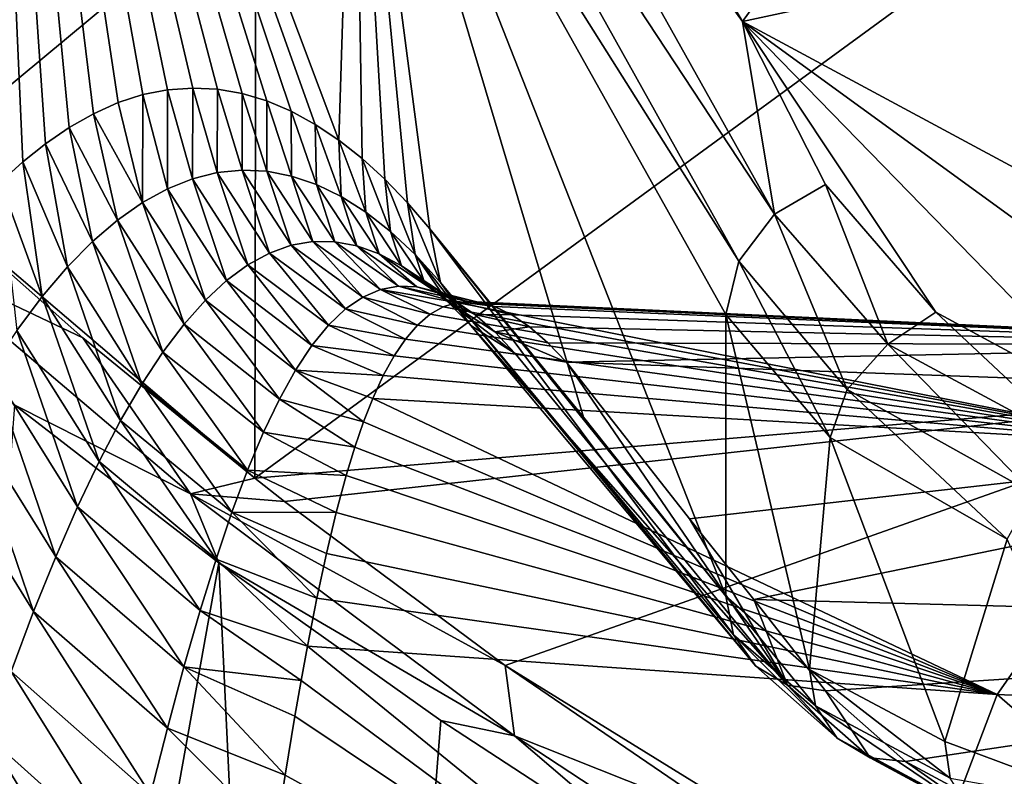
# Model space of a CAD drawing. Header units: millimetres. Extents: x -26 to 26, y -375 to 150.
# Tile 21 of 28: x -20 to -13, y 130 to 135. Entities that reach past the tile are written whole.
import ezdxf

# ---------------------------------------------------------------- set-up
doc = ezdxf.new("R2010")
doc.units = ezdxf.units.MM
doc.header["$LTSCALE"] = 70.256914
for name, color, linetype in [('48', 7, 'CONTINUOUS'), ('52', 7, 'CONTINUOUS'), ('53', 7, 'CONTINUOUS'), ('57', 7, 'CONTINUOUS'), ('61', 7, 'CONTINUOUS'), ('63', 7, 'CONTINUOUS'), ('64', 7, 'CONTINUOUS'), ('65', 7, 'CONTINUOUS'), ('66', 7, 'CONTINUOUS'), ('68', 7, 'CONTINUOUS'), ('69', 7, 'CONTINUOUS'), ('81', 7, 'CONTINUOUS'), ('82', 7, 'CONTINUOUS')]:
    doc.layers.add(name, color=color, linetype=linetype)

msp = doc.modelspace()

# ---------------------------------------------------------------- linework, layer by layer
at = {"layer": '48', "color": 7, "linetype": 'CONTINUOUS', "true_color": 0xa2afbf}
for points in [[(-17.2248, 133.17, 67.522), (-10.4874, 132.8655, 69.4496), (-17.1493, 133.1776, 68.2102), (-17.2248, 133.17, 67.522)], [(-17.1493, 133.1776, 68.2102), (-10.4874, 132.8655, 69.4496), (-17.0719, 133.1723, 68.8965), (-17.1493, 133.1776, 68.2102)], [(-17.0719, 133.1723, 68.8965), (-10.4874, 132.8655, 69.4496), (-16.9545, 133.1412, 69.9014), (-17.0719, 133.1723, 68.8965)], [(-17.4152, 133.0859, 65.6773), (-12.1059, 132.1594, 63.1515), (-17.322, 133.1395, 66.6005), (-17.4152, 133.0859, 65.6773)], [(-17.322, 133.1395, 66.6005), (-12.1059, 132.1594, 63.1515), (-17.2248, 133.17, 67.522), (-17.322, 133.1395, 66.6005)], [(-17.2248, 133.17, 67.522), (-12.1059, 132.1594, 63.1515), (-10.4874, 132.8655, 69.4496), (-17.2248, 133.17, 67.522)], [(-16.9545, 133.1412, 69.9014), (-10.4874, 132.8655, 69.4496), (-16.8324, 133.0825, 70.9019), (-16.9545, 133.1412, 69.9014)], [(-17.5052, 133.0089, 64.7523), (-12.1059, 132.1594, 63.1515), (-17.4152, 133.0859, 65.6773), (-17.5052, 133.0089, 64.7523)], [(-16.8324, 133.0825, 70.9019), (-10.4874, 132.8655, 69.4496), (-16.7057, 132.9963, 71.8973), (-16.8324, 133.0825, 70.9019)], [(-17.5921, 132.9085, 63.8261), (-12.1059, 132.1594, 63.1515), (-17.5052, 133.0089, 64.7523), (-17.5921, 132.9085, 63.8261)], [(-16.7057, 132.9963, 71.8973), (-10.4874, 132.8655, 69.4496), (-16.575, 132.8827, 72.8865), (-16.7057, 132.9963, 71.8973)], [(-17.6726, 132.7889, 62.9289), (-12.1059, 132.1594, 63.1515), (-17.5921, 132.9085, 63.8261), (-17.6726, 132.7889, 62.9289)], [(-16.575, 132.8827, 72.8865), (-10.4874, 132.8655, 69.4496), (-16.4406, 132.7421, 73.8685), (-16.575, 132.8827, 72.8865)], [(-16.4406, 132.7421, 73.8685), (-10.4874, 132.8655, 69.4496), (-8.273, 132.4514, 75.7142), (-16.4406, 132.7421, 73.8685)], [(-17.7504, 132.6471, 62.0308), (-12.1059, 132.1594, 63.1515), (-17.6726, 132.7889, 62.9289), (-17.7504, 132.6471, 62.0308)], [(-17.826, 132.4829, 61.1309), (-12.1059, 132.1594, 63.1515), (-17.7504, 132.6471, 62.0308), (-17.826, 132.4829, 61.1309)], [(-17.8909, 132.3177, 60.3293), (-13.3625, 130.3656, 57.0273), (-17.826, 132.4829, 61.1309), (-17.8909, 132.3177, 60.3293)], [(-17.826, 132.4829, 61.1309), (-13.3625, 130.3656, 57.0273), (-12.1059, 132.1594, 63.1515), (-17.826, 132.4829, 61.1309)], [(-17.9536, 132.1345, 59.5279), (-13.3625, 130.3656, 57.0273), (-17.8909, 132.3177, 60.3293), (-17.9536, 132.1345, 59.5279)], [(-18.0149, 131.933, 58.7258), (-13.3625, 130.3656, 57.0273), (-17.9536, 132.1345, 59.5279), (-18.0149, 131.933, 58.7258)], [(-13.3625, 130.3656, 57.0273), (-8.1474, 130.1333, 58.5024), (-12.1059, 132.1594, 63.1515), (-13.3625, 130.3656, 57.0273)], [(-18.087, 131.6678, 57.7651), (-13.3625, 130.3656, 57.0273), (-18.0149, 131.933, 58.7258), (-18.087, 131.6678, 57.7651)], [(-18.1567, 131.3754, 56.8032), (-13.3625, 130.3656, 57.0273), (-18.087, 131.6678, 57.7651), (-18.1567, 131.3754, 56.8032)], [(-18.2247, 131.0563, 55.8423), (-13.3625, 130.3656, 57.0273), (-18.1567, 131.3754, 56.8032), (-18.2247, 131.0563, 55.8423)], [(-18.2925, 130.7113, 54.8846), (-13.3625, 130.3656, 57.0273), (-18.2247, 131.0563, 55.8423), (-18.2925, 130.7113, 54.8846)], [(-18.3375, 130.4671, 54.2488), (-14.4254, 127.5625, 51.2501), (-18.2925, 130.7113, 54.8846), (-18.3375, 130.4671, 54.2488)], [(-18.2925, 130.7113, 54.8846), (-14.4254, 127.5625, 51.2501), (-13.3625, 130.3656, 57.0273), (-18.2925, 130.7113, 54.8846)], [(-18.3821, 130.2105, 53.6128), (-14.4254, 127.5625, 51.2501), (-18.3375, 130.4671, 54.2488), (-18.3821, 130.2105, 53.6128)], [(-14.4254, 127.5625, 51.2501), (-9.8211, 127.2946, 52.9516), (-13.3625, 130.3656, 57.0273), (-14.4254, 127.5625, 51.2501)], [(-13.3625, 130.3656, 57.0273), (-9.8211, 127.2946, 52.9516), (-8.1474, 130.1333, 58.5024), (-13.3625, 130.3656, 57.0273)], [(-18.451, 129.7909, 52.6338), (-14.4254, 127.5625, 51.2501), (-18.3821, 130.2105, 53.6128), (-18.451, 129.7909, 52.6338)], [(-18.5203, 129.3512, 51.6749), (-14.4254, 127.5625, 51.2501), (-18.451, 129.7909, 52.6338), (-18.5203, 129.3512, 51.6749)]]:
    msp.add_3dface(points, dxfattribs=at)
at = {"layer": '52', "color": 7, "linetype": 'CONTINUOUS', "true_color": 0xa2afbf}
for points in [[(-20.3838, 132.4363, 3.7463), (-18.9259, 131.3085, 1.8607), (-21.5553, 116.6901, 2.8877), (-20.3838, 132.4363, 3.7463)], [(-21.5553, 116.6901, 2.8877), (-18.9259, 131.3085, 1.8607), (-18.2983, 117.987, -0.8889), (-21.5553, 116.6901, 2.8877)], [(-18.9259, 131.3085, 1.8607), (-17.3392, 130.181, 0.1172), (-18.2983, 117.987, -0.8889), (-18.9259, 131.3085, 1.8607)], [(-17.3392, 130.181, 0.1172), (-15.6493, 129.0766, -1.4627), (-18.2983, 117.987, -0.8889), (-17.3392, 130.181, 0.1172)]]:
    msp.add_3dface(points, dxfattribs=at)
at = {"layer": '53', "color": 7, "linetype": 'CONTINUOUS', "true_color": 0xa2afbf}
for points in [[(-21.2015, 134.0746, 5.5639), (-19.8996, 132.9169, 3.5772), (-21.1379, 133.5071, 5.0344), (-21.2015, 134.0746, 5.5639)], [(-20.3838, 132.4363, 3.7463), (-21.1379, 133.5071, 5.0344), (-19.1293, 131.8016, 2.2165), (-20.3838, 132.4363, 3.7463)], [(-21.1379, 133.5071, 5.0344), (-19.8996, 132.9169, 3.5772), (-19.1293, 131.8016, 2.2165), (-21.1379, 133.5071, 5.0344)], [(-19.8996, 132.9169, 3.5772), (-18.6688, 131.913, 1.973), (-19.1293, 131.8016, 2.2165), (-19.8996, 132.9169, 3.5772)], [(-18.9259, 131.3085, 1.8607), (-20.3838, 132.4363, 3.7463), (-19.1293, 131.8016, 2.2165), (-18.9259, 131.3085, 1.8607)], [(-18.6688, 131.913, 1.973), (-18.4562, 131.747, 1.7178), (-19.1293, 131.8016, 2.2165), (-18.6688, 131.913, 1.973)], [(-18.9259, 131.3085, 1.8607), (-19.1293, 131.8016, 2.2165), (-16.8121, 130.071, -0.3375), (-18.9259, 131.3085, 1.8607)], [(-18.4562, 131.747, 1.7178), (-16.8784, 130.5733, -0.0082), (-19.1293, 131.8016, 2.2165), (-18.4562, 131.747, 1.7178)], [(-19.1293, 131.8016, 2.2165), (-16.8784, 130.5733, -0.0082), (-16.8121, 130.071, -0.3375), (-19.1293, 131.8016, 2.2165)], [(-17.3392, 130.181, 0.1172), (-18.9259, 131.3085, 1.8607), (-16.8121, 130.071, -0.3375), (-17.3392, 130.181, 0.1172)], [(-16.8784, 130.5733, -0.0082), (-15.2074, 129.4318, -1.5621), (-16.8121, 130.071, -0.3375), (-16.8784, 130.5733, -0.0082)], [(-15.6493, 129.0766, -1.4627), (-17.3392, 130.181, 0.1172), (-16.8121, 130.071, -0.3375), (-15.6493, 129.0766, -1.4627)], [(-15.6493, 129.0766, -1.4627), (-16.8121, 130.071, -0.3375), (-14.1971, 128.3529, -2.5977), (-15.6493, 129.0766, -1.4627)], [(-16.8121, 130.071, -0.3375), (-15.2074, 129.4318, -1.5621), (-14.1971, 128.3529, -2.5977), (-16.8121, 130.071, -0.3375)]]:
    msp.add_3dface(points, dxfattribs=at)
at = {"layer": '57', "color": 7, "linetype": 'CONTINUOUS', "true_color": 0xa2afbf}
for points in [[(-14.9529, 133.8021, 87.0315), (-14.1441, 132.8722, 89.8286), (-14.5902, 134.0146, 87.0403), (-14.9529, 133.8021, 87.0315)], [(-14.5902, 134.0146, 87.0403), (-14.1441, 132.8722, 89.8286), (-13.8013, 133.0999, 89.7677), (-14.5902, 134.0146, 87.0403)], [(-15.2092, 133.4657, 86.9548), (-14.4338, 132.547, 89.7062), (-14.9529, 133.8021, 87.0315), (-15.2092, 133.4657, 86.9548)], [(-14.1441, 132.8722, 89.8286), (-14.9529, 133.8021, 87.0315), (-14.4338, 132.547, 89.7062), (-14.1441, 132.8722, 89.8286)], [(-14.5554, 132.2038, 89.5374), (-15.2092, 133.4657, 86.9548), (-15.303, 133.0847, 86.8338), (-14.5554, 132.2038, 89.5374)], [(-14.4338, 132.547, 89.7062), (-15.2092, 133.4657, 86.9548), (-14.5554, 132.2038, 89.5374), (-14.4338, 132.547, 89.7062)], [(-14.1441, 132.8722, 89.8286), (-12.7559, 132.1245, 92.4506), (-13.8013, 133.0999, 89.7677), (-14.1441, 132.8722, 89.8286)], [(-13.8013, 133.0999, 89.7677), (-12.7559, 132.1245, 92.4506), (-12.4409, 132.365, 92.3228), (-13.8013, 133.0999, 89.7677)], [(-13.1084, 131.8053, 92.2987), (-14.1441, 132.8722, 89.8286), (-14.4338, 132.547, 89.7062), (-13.1084, 131.8053, 92.2987)], [(-12.7559, 132.1245, 92.4506), (-14.1441, 132.8722, 89.8286), (-13.1084, 131.8053, 92.2987), (-12.7559, 132.1245, 92.4506)], [(-13.2899, 131.4763, 92.087), (-14.4338, 132.547, 89.7062), (-14.5554, 132.2038, 89.5374), (-13.2899, 131.4763, 92.087)], [(-13.1084, 131.8053, 92.2987), (-14.4338, 132.547, 89.7062), (-13.2899, 131.4763, 92.087), (-13.1084, 131.8053, 92.2987)]]:
    msp.add_3dface(points, dxfattribs=at)
at = {"layer": '61', "color": 7, "linetype": 'CONTINUOUS', "true_color": 0xa2afbf}
for points in [[(-14.5554, 132.2038, 89.5374), (-15.303, 133.0847, 86.8338), (-14.7045, 130.5461, 88.849), (-14.5554, 132.2038, 89.5374)], [(-14.7045, 130.5461, 88.849), (-15.303, 133.0847, 86.8338), (-15.303, 131.0707, 86.5166), (-14.7045, 130.5461, 88.849)], [(-13.736, 130.0304, 91.058), (-14.5554, 132.2038, 89.5374), (-14.7045, 130.5461, 88.849), (-13.736, 130.0304, 91.058)], [(-13.2899, 131.4763, 92.087), (-14.5554, 132.2038, 89.5374), (-13.736, 130.0304, 91.058), (-13.2899, 131.4763, 92.087)], [(-12.4251, 129.5425, 93.0832), (-13.2899, 131.4763, 92.087), (-13.736, 130.0304, 91.058), (-12.4251, 129.5425, 93.0832)]]:
    msp.add_3dface(points, dxfattribs=at)
at = {"layer": '63', "color": 7, "linetype": 'CONTINUOUS', "true_color": 0xa2afbf}
for points in [[(-16.4406, 132.7421, 73.8685), (-8.273, 132.4514, 75.7142), (-15.5606, 131.6219, 80.3042), (-16.4406, 132.7421, 73.8685)], [(-8.273, 132.4514, 75.7142), (-15.1011, 131.0467, 83.1998), (-15.5606, 131.6219, 80.3042), (-8.273, 132.4514, 75.7142)], [(-8.273, 132.4514, 75.7142), (-7.6291, 130.8481, 84.4772), (-15.1011, 131.0467, 83.1998), (-8.273, 132.4514, 75.7142)], [(-15.1011, 131.0467, 83.1998), (-7.6291, 130.8481, 84.4772), (-14.5887, 130.393, 86.2426), (-15.1011, 131.0467, 83.1998)], [(-14.5887, 130.393, 86.2426), (-7.6291, 130.8481, 84.4772), (-14.0167, 129.8875, 88.4581), (-14.5887, 130.393, 86.2426)], [(-14.0167, 129.8875, 88.4581), (-7.6291, 130.8481, 84.4772), (-13.0923, 129.3898, 90.5565), (-14.0167, 129.8875, 88.4581)]]:
    msp.add_3dface(points, dxfattribs=at)
at = {"layer": '64', "color": 7, "linetype": 'CONTINUOUS', "true_color": 0xa2afbf}
for points in [[(-15.2467, 130.7925, 86.4448), (-15.303, 131.0707, 86.5166), (-17.4183, 133.6959, 74.185), (-15.2467, 130.7925, 86.4448)], [(-17.4183, 133.6959, 74.185), (-15.303, 131.0707, 86.5166), (-16.3195, 132.3502, 80.5934), (-17.4183, 133.6959, 74.185)], [(-17.3413, 133.3137, 74.0953), (-15.2467, 130.7925, 86.4448), (-17.4183, 133.6959, 74.185), (-17.3413, 133.3137, 74.0953)], [(-15.088, 130.5701, 86.3678), (-15.2467, 130.7925, 86.4448), (-17.3413, 133.3137, 74.0953), (-15.088, 130.5701, 86.3678)], [(-17.1248, 133.0043, 74.0045), (-15.088, 130.5701, 86.3678), (-17.3413, 133.3137, 74.0953), (-17.1248, 133.0043, 74.0045)], [(-14.8612, 130.433, 86.2983), (-15.088, 130.5701, 86.3678), (-17.1248, 133.0043, 74.0045), (-14.8612, 130.433, 86.2983)], [(-16.8085, 132.806, 73.9254), (-14.8612, 130.433, 86.2983), (-17.1248, 133.0043, 74.0045), (-16.8085, 132.806, 73.9254)], [(-16.4406, 132.7421, 73.8685), (-14.8612, 130.433, 86.2983), (-16.8085, 132.806, 73.9254), (-16.4406, 132.7421, 73.8685)], [(-16.4406, 132.7421, 73.8685), (-15.5606, 131.6219, 80.3042), (-14.8612, 130.433, 86.2983), (-16.4406, 132.7421, 73.8685)], [(-15.5606, 131.6219, 80.3042), (-15.1011, 131.0467, 83.1998), (-14.8612, 130.433, 86.2983), (-15.5606, 131.6219, 80.3042)], [(-15.1011, 131.0467, 83.1998), (-14.5887, 130.393, 86.2426), (-14.8612, 130.433, 86.2983), (-15.1011, 131.0467, 83.1998)]]:
    msp.add_3dface(points, dxfattribs=at)
at = {"layer": '65', "color": 7, "linetype": 'CONTINUOUS', "true_color": 0xa2afbf}
for points in [[(-18.2376, 134.4433, 69.3665), (-18.0685, 134.331, 70.3675), (-20.6382, 141.1648, 55.9613), (-18.2376, 134.4433, 69.3665)], [(-20.6382, 141.1648, 55.9613), (-18.0685, 134.331, 70.3675), (-17.9585, 137.8312, 71.5818), (-20.6382, 141.1648, 55.9613)], [(-18.4095, 134.5375, 68.3456), (-18.2376, 134.4433, 69.3665), (-20.6382, 141.1648, 55.9613), (-18.4095, 134.5375, 68.3456)], [(-18.5833, 134.6118, 67.3099), (-18.4095, 134.5375, 68.3456), (-20.6382, 141.1648, 55.9613), (-18.5833, 134.6118, 67.3099)], [(-18.7583, 134.6644, 66.2642), (-18.5833, 134.6118, 67.3099), (-20.6382, 141.1648, 55.9613), (-18.7583, 134.6644, 66.2642)], [(-18.9346, 134.6945, 65.2063), (-18.7583, 134.6644, 66.2642), (-20.6382, 141.1648, 55.9613), (-18.9346, 134.6945, 65.2063)], [(-19.1131, 134.7032, 64.1324), (-18.9346, 134.6945, 65.2063), (-20.6382, 141.1648, 55.9613), (-19.1131, 134.7032, 64.1324)], [(-19.292, 134.6905, 63.0527), (-19.1131, 134.7032, 64.1324), (-20.6382, 141.1648, 55.9613), (-19.292, 134.6905, 63.0527)], [(-19.4695, 134.6566, 61.9778), (-19.292, 134.6905, 63.0527), (-20.6382, 141.1648, 55.9613), (-19.4695, 134.6566, 61.9778)], [(-19.6456, 134.6001, 60.9079), (-19.4695, 134.6566, 61.9778), (-20.6382, 141.1648, 55.9613), (-19.6456, 134.6001, 60.9079)], [(-19.8219, 134.52, 59.8326), (-19.6456, 134.6001, 60.9079), (-20.6382, 141.1648, 55.9613), (-19.8219, 134.52, 59.8326)], [(-19.9961, 134.4204, 58.7678), (-19.8219, 134.52, 59.8326), (-20.6382, 141.1648, 55.9613), (-19.9961, 134.4204, 58.7678)], [(-20.1653, 134.3055, 57.73), (-19.9961, 134.4204, 58.7678), (-20.6382, 141.1648, 55.9613), (-20.1653, 134.3055, 57.73)], [(-20.3282, 134.1766, 56.7284), (-20.1653, 134.3055, 57.73), (-20.6382, 141.1648, 55.9613), (-20.3282, 134.1766, 56.7284)], [(-20.4865, 134.0295, 55.7515), (-20.3282, 134.1766, 56.7284), (-20.6382, 141.1648, 55.9613), (-20.4865, 134.0295, 55.7515)], [(-18.0685, 134.331, 70.3675), (-17.9023, 134.2005, 71.3485), (-17.9585, 137.8312, 71.5818), (-18.0685, 134.331, 70.3675)], [(-15.303, 131.0707, 86.5166), (-15.303, 133.0847, 86.8338), (-17.9585, 137.8312, 71.5818), (-15.303, 131.0707, 86.5166)], [(-16.3195, 132.3502, 80.5934), (-15.303, 131.0707, 86.5166), (-17.9585, 137.8312, 71.5818), (-16.3195, 132.3502, 80.5934)], [(-17.4183, 133.6959, 74.185), (-16.3195, 132.3502, 80.5934), (-17.9585, 137.8312, 71.5818), (-17.4183, 133.6959, 74.185)], [(-17.5772, 133.883, 73.2573), (-17.4183, 133.6959, 74.185), (-17.9585, 137.8312, 71.5818), (-17.5772, 133.883, 73.2573)], [(-17.7385, 134.0512, 72.3117), (-17.5772, 133.883, 73.2573), (-17.9585, 137.8312, 71.5818), (-17.7385, 134.0512, 72.3117)], [(-17.9023, 134.2005, 71.3485), (-17.7385, 134.0512, 72.3117), (-17.9585, 137.8312, 71.5818), (-17.9023, 134.2005, 71.3485)]]:
    msp.add_3dface(points, dxfattribs=at)
at = {"layer": '66', "color": 7, "linetype": 'CONTINUOUS', "true_color": 0xa2afbf}
for points in [[(-19.4695, 134.6566, 61.9778), (-19.6456, 134.6001, 60.9079), (-19.4715, 133.8856, 61.0275), (-19.4695, 134.6566, 61.9778)], [(-19.4695, 134.6566, 61.9778), (-19.4715, 133.8856, 61.0275), (-19.2933, 133.984, 62.1564), (-19.4695, 134.6566, 61.9778)], [(-19.292, 134.6905, 63.0527), (-19.4695, 134.6566, 61.9778), (-19.2933, 133.984, 62.1564), (-19.292, 134.6905, 63.0527)], [(-19.292, 134.6905, 63.0527), (-19.2933, 133.984, 62.1564), (-19.1155, 134.0552, 63.2781), (-19.292, 134.6905, 63.0527)], [(-19.1131, 134.7032, 64.1324), (-19.292, 134.6905, 63.0527), (-19.1155, 134.0552, 63.2781), (-19.1131, 134.7032, 64.1324)], [(-19.1131, 134.7032, 64.1324), (-19.1155, 134.0552, 63.2781), (-18.938, 134.0996, 64.3927), (-19.1131, 134.7032, 64.1324)], [(-18.9346, 134.6945, 65.2063), (-19.1131, 134.7032, 64.1324), (-18.938, 134.0996, 64.3927), (-18.9346, 134.6945, 65.2063)], [(-18.9346, 134.6945, 65.2063), (-18.938, 134.0996, 64.3927), (-18.7606, 134.1175, 65.5004), (-18.9346, 134.6945, 65.2063)], [(-18.7583, 134.6644, 66.2642), (-18.9346, 134.6945, 65.2063), (-18.7606, 134.1175, 65.5004), (-18.7583, 134.6644, 66.2642)], [(-18.7583, 134.6644, 66.2642), (-18.7606, 134.1175, 65.5004), (-18.5833, 134.1091, 66.6013), (-18.7583, 134.6644, 66.2642)], [(-18.5833, 134.6118, 67.3099), (-18.7583, 134.6644, 66.2642), (-18.5833, 134.1091, 66.6013), (-18.5833, 134.6118, 67.3099)], [(-19.6456, 134.6001, 60.9079), (-19.8219, 134.52, 59.8326), (-19.4715, 133.8856, 61.0275), (-19.6456, 134.6001, 60.9079)], [(-18.4095, 134.5375, 68.3456), (-18.5833, 134.6118, 67.3099), (-18.4062, 134.0745, 67.6951), (-18.4095, 134.5375, 68.3456)], [(-18.5833, 134.6118, 67.3099), (-18.5833, 134.1091, 66.6013), (-18.4062, 134.0745, 67.6951), (-18.5833, 134.6118, 67.3099)], [(-19.8219, 134.52, 59.8326), (-19.9961, 134.4204, 58.7678), (-19.65, 133.7598, 59.891), (-19.8219, 134.52, 59.8326)], [(-19.8219, 134.52, 59.8326), (-19.65, 133.7598, 59.891), (-19.4715, 133.8856, 61.0275), (-19.8219, 134.52, 59.8326)], [(-18.2376, 134.4433, 69.3665), (-18.4095, 134.5375, 68.3456), (-18.2291, 134.0141, 68.7818), (-18.2376, 134.4433, 69.3665)], [(-18.4095, 134.5375, 68.3456), (-18.4062, 134.0745, 67.6951), (-18.2291, 134.0141, 68.7818), (-18.4095, 134.5375, 68.3456)], [(-18.0685, 134.331, 70.3675), (-18.2376, 134.4433, 69.3665), (-18.0521, 133.9278, 69.861), (-18.0685, 134.331, 70.3675)], [(-18.2376, 134.4433, 69.3665), (-18.2291, 134.0141, 68.7818), (-18.0521, 133.9278, 69.861), (-18.2376, 134.4433, 69.3665)], [(-19.9961, 134.4204, 58.7678), (-20.1653, 134.3055, 57.73), (-19.8291, 133.6062, 58.7465), (-19.9961, 134.4204, 58.7678)], [(-19.9961, 134.4204, 58.7678), (-19.8291, 133.6062, 58.7465), (-19.65, 133.7598, 59.891), (-19.9961, 134.4204, 58.7678)], [(-20.1653, 134.3055, 57.73), (-20.3282, 134.1766, 56.7284), (-20.0089, 133.4239, 57.5934), (-20.1653, 134.3055, 57.73)], [(-20.1653, 134.3055, 57.73), (-20.0089, 133.4239, 57.5934), (-19.8291, 133.6062, 58.7465), (-20.1653, 134.3055, 57.73)], [(-17.9023, 134.2005, 71.3485), (-18.0685, 134.331, 70.3675), (-17.8751, 133.8159, 70.9327), (-17.9023, 134.2005, 71.3485)], [(-18.0685, 134.331, 70.3675), (-18.0521, 133.9278, 69.861), (-17.8751, 133.8159, 70.9327), (-18.0685, 134.331, 70.3675)], [(-20.3282, 134.1766, 56.7284), (-20.4865, 134.0295, 55.7515), (-20.1896, 133.2121, 56.4306), (-20.3282, 134.1766, 56.7284)], [(-20.3282, 134.1766, 56.7284), (-20.1896, 133.2121, 56.4306), (-20.0089, 133.4239, 57.5934), (-20.3282, 134.1766, 56.7284)], [(-17.7385, 134.0512, 72.3117), (-17.9023, 134.2005, 71.3485), (-17.6983, 133.678, 71.9963), (-17.7385, 134.0512, 72.3117)], [(-17.9023, 134.2005, 71.3485), (-17.8751, 133.8159, 70.9327), (-17.6983, 133.678, 71.9963), (-17.9023, 134.2005, 71.3485)], [(-19.1155, 134.0552, 63.2781), (-18.7178, 133.44, 63.2846), (-18.938, 134.0996, 64.3927), (-19.1155, 134.0552, 63.2781)], [(-18.938, 134.0996, 64.3927), (-18.5643, 133.5238, 64.3819), (-18.7606, 134.1175, 65.5004), (-18.938, 134.0996, 64.3927)], [(-18.7178, 133.44, 63.2846), (-18.5643, 133.5238, 64.3819), (-18.938, 134.0996, 64.3927), (-18.7178, 133.44, 63.2846)], [(-18.5643, 133.5238, 64.3819), (-18.4098, 133.5791, 65.4744), (-18.7606, 134.1175, 65.5004), (-18.5643, 133.5238, 64.3819)], [(-18.7606, 134.1175, 65.5004), (-18.4098, 133.5791, 65.4744), (-18.5833, 134.1091, 66.6013), (-18.7606, 134.1175, 65.5004)], [(-18.4098, 133.5791, 65.4744), (-18.2542, 133.606, 66.5621), (-18.5833, 134.1091, 66.6013), (-18.4098, 133.5791, 65.4744)], [(-18.5833, 134.1091, 66.6013), (-18.2542, 133.606, 66.5621), (-18.4062, 134.0745, 67.6951), (-18.5833, 134.1091, 66.6013)], [(-20.4865, 134.0295, 55.7515), (-20.3714, 132.97, 55.2574), (-20.1896, 133.2121, 56.4306), (-20.4865, 134.0295, 55.7515)], [(-19.2933, 133.984, 62.1564), (-18.8705, 133.3276, 62.1828), (-19.1155, 134.0552, 63.2781), (-19.2933, 133.984, 62.1564)], [(-18.8705, 133.3276, 62.1828), (-18.7178, 133.44, 63.2846), (-19.1155, 134.0552, 63.2781), (-18.8705, 133.3276, 62.1828)], [(-18.2542, 133.606, 66.5621), (-18.0975, 133.6048, 67.6447), (-18.4062, 134.0745, 67.6951), (-18.2542, 133.606, 66.5621)], [(-18.4062, 134.0745, 67.6951), (-18.0975, 133.6048, 67.6447), (-18.2291, 134.0141, 68.7818), (-18.4062, 134.0745, 67.6951)], [(-17.5772, 133.883, 73.2573), (-17.7385, 134.0512, 72.3117), (-17.5217, 133.5139, 73.0515), (-17.5772, 133.883, 73.2573)], [(-17.7385, 134.0512, 72.3117), (-17.6983, 133.678, 71.9963), (-17.5217, 133.5139, 73.0515), (-17.7385, 134.0512, 72.3117)], [(-19.4715, 133.8856, 61.0275), (-19.0227, 133.1863, 61.0763), (-19.2933, 133.984, 62.1564), (-19.4715, 133.8856, 61.0275)], [(-19.0227, 133.1863, 61.0763), (-18.8705, 133.3276, 62.1828), (-19.2933, 133.984, 62.1564), (-19.0227, 133.1863, 61.0763)], [(-18.0975, 133.6048, 67.6447), (-17.9395, 133.5755, 68.7216), (-18.2291, 134.0141, 68.7818), (-18.0975, 133.6048, 67.6447)], [(-18.2291, 134.0141, 68.7818), (-17.9395, 133.5755, 68.7216), (-18.0521, 133.9278, 69.861), (-18.2291, 134.0141, 68.7818)], [(-19.65, 133.7598, 59.891), (-19.1744, 133.0158, 59.9652), (-19.4715, 133.8856, 61.0275), (-19.65, 133.7598, 59.891)], [(-19.1744, 133.0158, 59.9652), (-19.0227, 133.1863, 61.0763), (-19.4715, 133.8856, 61.0275), (-19.1744, 133.0158, 59.9652)], [(-17.9395, 133.5755, 68.7216), (-17.7802, 133.5183, 69.7927), (-18.0521, 133.9278, 69.861), (-17.9395, 133.5755, 68.7216)], [(-18.0521, 133.9278, 69.861), (-17.7802, 133.5183, 69.7927), (-17.8751, 133.8159, 70.9327), (-18.0521, 133.9278, 69.861)], [(-17.3413, 133.3137, 74.0953), (-17.4183, 133.6959, 74.185), (-17.5772, 133.883, 73.2573), (-17.3413, 133.3137, 74.0953)], [(-17.3413, 133.3137, 74.0953), (-17.5772, 133.883, 73.2573), (-17.5217, 133.5139, 73.0515), (-17.3413, 133.3137, 74.0953)], [(-17.7802, 133.5183, 69.7927), (-17.6195, 133.4331, 70.8573), (-17.8751, 133.8159, 70.9327), (-17.7802, 133.5183, 69.7927)], [(-17.8751, 133.8159, 70.9327), (-17.6195, 133.4331, 70.8573), (-17.6983, 133.678, 71.9963), (-17.8751, 133.8159, 70.9327)], [(-19.8291, 133.6062, 58.7465), (-19.3259, 132.8159, 58.8494), (-19.65, 133.7598, 59.891), (-19.8291, 133.6062, 58.7465)], [(-19.3259, 132.8159, 58.8494), (-19.1744, 133.0158, 59.9652), (-19.65, 133.7598, 59.891), (-19.3259, 132.8159, 58.8494)], [(-17.6195, 133.4331, 70.8573), (-17.4576, 133.3201, 71.915), (-17.6983, 133.678, 71.9963), (-17.6195, 133.4331, 70.8573)], [(-17.6983, 133.678, 71.9963), (-17.4576, 133.3201, 71.915), (-17.5217, 133.5139, 73.0515), (-17.6983, 133.678, 71.9963)], [(-20.0089, 133.4239, 57.5934), (-19.4774, 132.5859, 57.7282), (-19.8291, 133.6062, 58.7465), (-20.0089, 133.4239, 57.5934)], [(-19.4774, 132.5859, 57.7282), (-19.3259, 132.8159, 58.8494), (-19.8291, 133.6062, 58.7465), (-19.4774, 132.5859, 57.7282)], [(-18.4098, 133.5791, 65.4744), (-17.8974, 133.2081, 65.4505), (-18.2542, 133.606, 66.5621), (-18.4098, 133.5791, 65.4744)], [(-17.8974, 133.2081, 65.4505), (-17.7714, 133.2625, 66.5273), (-18.2542, 133.606, 66.5621), (-17.8974, 133.2081, 65.4505)], [(-18.2542, 133.606, 66.5621), (-17.7714, 133.2625, 66.5273), (-18.0975, 133.6048, 67.6447), (-18.2542, 133.606, 66.5621)], [(-17.7714, 133.2625, 66.5273), (-17.6425, 133.2867, 67.6004), (-18.0975, 133.6048, 67.6447), (-17.7714, 133.2625, 66.5273)], [(-18.0975, 133.6048, 67.6447), (-17.6425, 133.2867, 67.6004), (-17.9395, 133.5755, 68.7216), (-18.0975, 133.6048, 67.6447)], [(-18.7178, 133.44, 63.2846), (-18.142, 133.0087, 63.2872), (-18.5643, 133.5238, 64.3819), (-18.7178, 133.44, 63.2846)], [(-18.5643, 133.5238, 64.3819), (-18.0209, 133.1236, 64.3703), (-18.4098, 133.5791, 65.4744), (-18.5643, 133.5238, 64.3819)], [(-18.142, 133.0087, 63.2872), (-18.0209, 133.1236, 64.3703), (-18.5643, 133.5238, 64.3819), (-18.142, 133.0087, 63.2872)], [(-18.0209, 133.1236, 64.3703), (-17.8974, 133.2081, 65.4505), (-18.4098, 133.5791, 65.4744), (-18.0209, 133.1236, 64.3703)], [(-17.6425, 133.2867, 67.6004), (-17.5107, 133.2809, 68.6692), (-17.9395, 133.5755, 68.7216), (-17.6425, 133.2867, 67.6004)], [(-17.9395, 133.5755, 68.7216), (-17.5107, 133.2809, 68.6692), (-17.7802, 133.5183, 69.7927), (-17.9395, 133.5755, 68.7216)], [(-17.5107, 133.2809, 68.6692), (-17.3758, 133.2452, 69.7331), (-17.7802, 133.5183, 69.7927), (-17.5107, 133.2809, 68.6692)], [(-17.7802, 133.5183, 69.7927), (-17.3758, 133.2452, 69.7331), (-17.6195, 133.4331, 70.8573), (-17.7802, 133.5183, 69.7927)], [(-17.1248, 133.0043, 74.0045), (-17.3413, 133.3137, 74.0953), (-17.5217, 133.5139, 73.0515), (-17.1248, 133.0043, 74.0045)], [(-17.2947, 133.1791, 72.9649), (-17.1248, 133.0043, 74.0045), (-17.5217, 133.5139, 73.0515), (-17.2947, 133.1791, 72.9649)], [(-17.4576, 133.3201, 71.915), (-17.2947, 133.1791, 72.9649), (-17.5217, 133.5139, 73.0515), (-17.4576, 133.3201, 71.915)], [(-20.1896, 133.2121, 56.4306), (-19.6295, 132.3253, 56.6011), (-20.0089, 133.4239, 57.5934), (-20.1896, 133.2121, 56.4306)], [(-19.6295, 132.3253, 56.6011), (-19.4774, 132.5859, 57.7282), (-20.0089, 133.4239, 57.5934), (-19.6295, 132.3253, 56.6011)], [(-18.8705, 133.3276, 62.1828), (-18.2609, 132.8632, 62.2015), (-18.7178, 133.44, 63.2846), (-18.8705, 133.3276, 62.1828)], [(-18.2609, 132.8632, 62.2015), (-18.142, 133.0087, 63.2872), (-18.7178, 133.44, 63.2846), (-18.2609, 132.8632, 62.2015)], [(-17.3758, 133.2452, 69.7331), (-17.2377, 133.1797, 70.7916), (-17.6195, 133.4331, 70.8573), (-17.3758, 133.2452, 69.7331)], [(-17.6195, 133.4331, 70.8573), (-17.2377, 133.1797, 70.7916), (-17.4576, 133.3201, 71.915), (-17.6195, 133.4331, 70.8573)], [(-19.0227, 133.1863, 61.0763), (-18.3779, 132.687, 61.1134), (-18.8705, 133.3276, 62.1828), (-19.0227, 133.1863, 61.0763)], [(-18.3779, 132.687, 61.1134), (-18.2609, 132.8632, 62.2015), (-18.8705, 133.3276, 62.1828), (-18.3779, 132.687, 61.1134)], [(-17.2377, 133.1797, 70.7916), (-17.0969, 133.0845, 71.8437), (-17.4576, 133.3201, 71.915), (-17.2377, 133.1797, 70.7916)], [(-17.4576, 133.3201, 71.915), (-17.0969, 133.0845, 71.8437), (-17.2947, 133.1791, 72.9649), (-17.4576, 133.3201, 71.915)], [(-17.8974, 133.2081, 65.4505), (-17.4152, 133.0859, 65.6773), (-17.7714, 133.2625, 66.5273), (-17.8974, 133.2081, 65.4505)], [(-17.7714, 133.2625, 66.5273), (-17.2248, 133.17, 67.522), (-17.6425, 133.2867, 67.6004), (-17.7714, 133.2625, 66.5273)], [(-17.4152, 133.0859, 65.6773), (-17.322, 133.1395, 66.6005), (-17.7714, 133.2625, 66.5273), (-17.4152, 133.0859, 65.6773)], [(-17.322, 133.1395, 66.6005), (-17.2248, 133.17, 67.522), (-17.7714, 133.2625, 66.5273), (-17.322, 133.1395, 66.6005)], [(-17.2248, 133.17, 67.522), (-17.1493, 133.1776, 68.2102), (-17.6425, 133.2867, 67.6004), (-17.2248, 133.17, 67.522)], [(-17.6425, 133.2867, 67.6004), (-17.1493, 133.1776, 68.2102), (-17.5107, 133.2809, 68.6692), (-17.6425, 133.2867, 67.6004)], [(-17.1493, 133.1776, 68.2102), (-17.0719, 133.1723, 68.8965), (-17.5107, 133.2809, 68.6692), (-17.1493, 133.1776, 68.2102)], [(-17.5107, 133.2809, 68.6692), (-17.0719, 133.1723, 68.8965), (-17.3758, 133.2452, 69.7331), (-17.5107, 133.2809, 68.6692)], [(-17.0719, 133.1723, 68.8965), (-16.9545, 133.1412, 69.9014), (-17.3758, 133.2452, 69.7331), (-17.0719, 133.1723, 68.8965)], [(-17.3758, 133.2452, 69.7331), (-16.9545, 133.1412, 69.9014), (-17.2377, 133.1797, 70.7916), (-17.3758, 133.2452, 69.7331)], [(-20.3714, 132.97, 55.2574), (-19.7823, 132.0335, 55.4674), (-20.1896, 133.2121, 56.4306), (-20.3714, 132.97, 55.2574)], [(-19.7823, 132.0335, 55.4674), (-19.6295, 132.3253, 56.6011), (-20.1896, 133.2121, 56.4306), (-19.7823, 132.0335, 55.4674)], [(-19.1744, 133.0158, 59.9652), (-18.4932, 132.4798, 60.0231), (-19.0227, 133.1863, 61.0763), (-19.1744, 133.0158, 59.9652)], [(-18.4932, 132.4798, 60.0231), (-18.3779, 132.687, 61.1134), (-19.0227, 133.1863, 61.0763), (-18.4932, 132.4798, 60.0231)], [(-18.0209, 133.1236, 64.3703), (-17.5052, 133.0089, 64.7523), (-17.8974, 133.2081, 65.4505), (-18.0209, 133.1236, 64.3703)], [(-17.5052, 133.0089, 64.7523), (-17.4152, 133.0859, 65.6773), (-17.8974, 133.2081, 65.4505), (-17.5052, 133.0089, 64.7523)], [(-16.9535, 132.9599, 72.8886), (-16.8085, 132.806, 73.9254), (-17.2947, 133.1791, 72.9649), (-16.9535, 132.9599, 72.8886)], [(-16.8085, 132.806, 73.9254), (-17.1248, 133.0043, 74.0045), (-17.2947, 133.1791, 72.9649), (-16.8085, 132.806, 73.9254)], [(-17.0969, 133.0845, 71.8437), (-16.9535, 132.9599, 72.8886), (-17.2947, 133.1791, 72.9649), (-17.0969, 133.0845, 71.8437)], [(-16.9545, 133.1412, 69.9014), (-16.8324, 133.0825, 70.9019), (-17.2377, 133.1797, 70.7916), (-16.9545, 133.1412, 69.9014)], [(-17.2377, 133.1797, 70.7916), (-16.8324, 133.0825, 70.9019), (-17.0969, 133.0845, 71.8437), (-17.2377, 133.1797, 70.7916)], [(-18.142, 133.0087, 63.2872), (-17.5921, 132.9085, 63.8261), (-18.0209, 133.1236, 64.3703), (-18.142, 133.0087, 63.2872)], [(-17.5921, 132.9085, 63.8261), (-17.5052, 133.0089, 64.7523), (-18.0209, 133.1236, 64.3703), (-17.5921, 132.9085, 63.8261)], [(-16.8324, 133.0825, 70.9019), (-16.7057, 132.9963, 71.8973), (-17.0969, 133.0845, 71.8437), (-16.8324, 133.0825, 70.9019)], [(-17.0969, 133.0845, 71.8437), (-16.7057, 132.9963, 71.8973), (-16.9535, 132.9599, 72.8886), (-17.0969, 133.0845, 71.8437)], [(-20.5546, 132.6966, 54.0727), (-19.9363, 131.7095, 54.3263), (-20.3714, 132.97, 55.2574), (-20.5546, 132.6966, 54.0727)], [(-19.9363, 131.7095, 54.3263), (-19.7823, 132.0335, 55.4674), (-20.3714, 132.97, 55.2574), (-19.9363, 131.7095, 54.3263)], [(-19.3259, 132.8159, 58.8494), (-18.6073, 132.2415, 58.9306), (-19.1744, 133.0158, 59.9652), (-19.3259, 132.8159, 58.8494)], [(-18.6073, 132.2415, 58.9306), (-18.4932, 132.4798, 60.0231), (-19.1744, 133.0158, 59.9652), (-18.6073, 132.2415, 58.9306)], [(-18.2609, 132.8632, 62.2015), (-17.6726, 132.7889, 62.9289), (-18.142, 133.0087, 63.2872), (-18.2609, 132.8632, 62.2015)], [(-17.6726, 132.7889, 62.9289), (-17.5921, 132.9085, 63.8261), (-18.142, 133.0087, 63.2872), (-17.6726, 132.7889, 62.9289)], [(-16.7057, 132.9963, 71.8973), (-16.575, 132.8827, 72.8865), (-16.9535, 132.9599, 72.8886), (-16.7057, 132.9963, 71.8973)], [(-16.575, 132.8827, 72.8865), (-16.4406, 132.7421, 73.8685), (-16.9535, 132.9599, 72.8886), (-16.575, 132.8827, 72.8865)], [(-16.4406, 132.7421, 73.8685), (-16.8085, 132.806, 73.9254), (-16.9535, 132.9599, 72.8886), (-16.4406, 132.7421, 73.8685)], [(-18.3779, 132.687, 61.1134), (-17.7504, 132.6471, 62.0308), (-18.2609, 132.8632, 62.2015), (-18.3779, 132.687, 61.1134)], [(-17.7504, 132.6471, 62.0308), (-17.6726, 132.7889, 62.9289), (-18.2609, 132.8632, 62.2015), (-17.7504, 132.6471, 62.0308)], [(-19.4774, 132.5859, 57.7282), (-18.7205, 131.9716, 57.8359), (-19.3259, 132.8159, 58.8494), (-19.4774, 132.5859, 57.7282)], [(-18.7205, 131.9716, 57.8359), (-18.6073, 132.2415, 58.9306), (-19.3259, 132.8159, 58.8494), (-18.7205, 131.9716, 57.8359)], [(-20.7394, 132.3903, 52.8749), (-20.092, 131.3523, 53.1764), (-20.5546, 132.6966, 54.0727), (-20.7394, 132.3903, 52.8749)], [(-20.092, 131.3523, 53.1764), (-19.9363, 131.7095, 54.3263), (-20.5546, 132.6966, 54.0727), (-20.092, 131.3523, 53.1764)], [(-18.4932, 132.4798, 60.0231), (-17.8909, 132.3177, 60.3293), (-18.3779, 132.687, 61.1134), (-18.4932, 132.4798, 60.0231)], [(-17.8909, 132.3177, 60.3293), (-17.826, 132.4829, 61.1309), (-18.3779, 132.687, 61.1134), (-17.8909, 132.3177, 60.3293)], [(-17.826, 132.4829, 61.1309), (-17.7504, 132.6471, 62.0308), (-18.3779, 132.687, 61.1134), (-17.826, 132.4829, 61.1309)], [(-19.6295, 132.3253, 56.6011), (-18.8333, 131.6694, 56.7383), (-19.4774, 132.5859, 57.7282), (-19.6295, 132.3253, 56.6011)], [(-18.8333, 131.6694, 56.7383), (-18.7205, 131.9716, 57.8359), (-19.4774, 132.5859, 57.7282), (-18.8333, 131.6694, 56.7383)], [(-18.6073, 132.2415, 58.9306), (-17.9536, 132.1345, 59.5279), (-18.4932, 132.4798, 60.0231), (-18.6073, 132.2415, 58.9306)], [(-17.9536, 132.1345, 59.5279), (-17.8909, 132.3177, 60.3293), (-18.4932, 132.4798, 60.0231), (-17.9536, 132.1345, 59.5279)], [(-20.9263, 132.049, 51.6619), (-20.25, 130.96, 52.0159), (-20.7394, 132.3903, 52.8749), (-20.9263, 132.049, 51.6619)], [(-20.25, 130.96, 52.0159), (-20.092, 131.3523, 53.1764), (-20.7394, 132.3903, 52.8749), (-20.25, 130.96, 52.0159)], [(-19.7823, 132.0335, 55.4674), (-18.9463, 131.3346, 55.6376), (-19.6295, 132.3253, 56.6011), (-19.7823, 132.0335, 55.4674)], [(-18.9463, 131.3346, 55.6376), (-18.8333, 131.6694, 56.7383), (-19.6295, 132.3253, 56.6011), (-18.9463, 131.3346, 55.6376)], [(-18.7205, 131.9716, 57.8359), (-18.0149, 131.933, 58.7258), (-18.6073, 132.2415, 58.9306), (-18.7205, 131.9716, 57.8359)], [(-18.0149, 131.933, 58.7258), (-17.9536, 132.1345, 59.5279), (-18.6073, 132.2415, 58.9306), (-18.0149, 131.933, 58.7258)], [(-20.411, 130.5311, 50.843), (-20.25, 130.96, 52.0159), (-20.9263, 132.049, 51.6619), (-20.411, 130.5311, 50.843)], [(-19.9363, 131.7095, 54.3263), (-19.0601, 130.9665, 54.5332), (-19.7823, 132.0335, 55.4674), (-19.9363, 131.7095, 54.3263)], [(-19.0601, 130.9665, 54.5332), (-18.9463, 131.3346, 55.6376), (-19.7823, 132.0335, 55.4674), (-19.0601, 130.9665, 54.5332)], [(-18.8333, 131.6694, 56.7383), (-18.087, 131.6678, 57.7651), (-18.7205, 131.9716, 57.8359), (-18.8333, 131.6694, 56.7383)], [(-18.087, 131.6678, 57.7651), (-18.0149, 131.933, 58.7258), (-18.7205, 131.9716, 57.8359), (-18.087, 131.6678, 57.7651)], [(-20.092, 131.3523, 53.1764), (-19.1754, 130.564, 53.4241), (-19.9363, 131.7095, 54.3263), (-20.092, 131.3523, 53.1764)], [(-19.1754, 130.564, 53.4241), (-19.0601, 130.9665, 54.5332), (-19.9363, 131.7095, 54.3263), (-19.1754, 130.564, 53.4241)], [(-18.9463, 131.3346, 55.6376), (-18.2247, 131.0563, 55.8423), (-18.8333, 131.6694, 56.7383), (-18.9463, 131.3346, 55.6376)], [(-18.2247, 131.0563, 55.8423), (-18.1567, 131.3754, 56.8032), (-18.8333, 131.6694, 56.7383), (-18.2247, 131.0563, 55.8423)], [(-18.1567, 131.3754, 56.8032), (-18.087, 131.6678, 57.7651), (-18.8333, 131.6694, 56.7383), (-18.1567, 131.3754, 56.8032)], [(-20.25, 130.96, 52.0159), (-19.2932, 130.1258, 52.3088), (-20.092, 131.3523, 53.1764), (-20.25, 130.96, 52.0159)], [(-19.2932, 130.1258, 52.3088), (-19.1754, 130.564, 53.4241), (-20.092, 131.3523, 53.1764), (-19.2932, 130.1258, 52.3088)], [(-19.0601, 130.9665, 54.5332), (-18.2925, 130.7113, 54.8846), (-18.9463, 131.3346, 55.6376), (-19.0601, 130.9665, 54.5332)], [(-18.2925, 130.7113, 54.8846), (-18.2247, 131.0563, 55.8423), (-18.9463, 131.3346, 55.6376), (-18.2925, 130.7113, 54.8846)], [(-20.411, 130.5311, 50.843), (-19.4143, 129.6505, 51.1856), (-20.25, 130.96, 52.0159), (-20.411, 130.5311, 50.843)], [(-19.4143, 129.6505, 51.1856), (-19.2932, 130.1258, 52.3088), (-20.25, 130.96, 52.0159), (-19.4143, 129.6505, 51.1856)], [(-19.1754, 130.564, 53.4241), (-18.3375, 130.4671, 54.2488), (-19.0601, 130.9665, 54.5332), (-19.1754, 130.564, 53.4241)], [(-18.3375, 130.4671, 54.2488), (-18.2925, 130.7113, 54.8846), (-19.0601, 130.9665, 54.5332), (-18.3375, 130.4671, 54.2488)], [(-20.5757, 130.0638, 49.6558), (-19.5399, 129.1367, 50.0532), (-20.411, 130.5311, 50.843), (-20.5757, 130.0638, 49.6558)], [(-19.5399, 129.1367, 50.0532), (-19.4143, 129.6505, 51.1856), (-20.411, 130.5311, 50.843), (-19.5399, 129.1367, 50.0532)], [(-19.2932, 130.1258, 52.3088), (-18.451, 129.7909, 52.6338), (-19.1754, 130.564, 53.4241), (-19.2932, 130.1258, 52.3088)], [(-18.451, 129.7909, 52.6338), (-18.3821, 130.2105, 53.6128), (-19.1754, 130.564, 53.4241), (-18.451, 129.7909, 52.6338)], [(-18.3821, 130.2105, 53.6128), (-18.3375, 130.4671, 54.2488), (-19.1754, 130.564, 53.4241), (-18.3821, 130.2105, 53.6128)], [(-19.4143, 129.6505, 51.1856), (-18.5203, 129.3512, 51.6749), (-19.2932, 130.1258, 52.3088), (-19.4143, 129.6505, 51.1856)], [(-18.5203, 129.3512, 51.6749), (-18.451, 129.7909, 52.6338), (-19.2932, 130.1258, 52.3088), (-18.5203, 129.3512, 51.6749)], [(-20.7443, 129.5571, 48.4552), (-19.6707, 128.5837, 48.9122), (-20.5757, 130.0638, 49.6558), (-20.7443, 129.5571, 48.4552)], [(-19.6707, 128.5837, 48.9122), (-19.5399, 129.1367, 50.0532), (-20.5757, 130.0638, 49.6558), (-19.6707, 128.5837, 48.9122)]]:
    msp.add_3dface(points, dxfattribs=at)
at = {"layer": '68', "color": 7, "linetype": 'CONTINUOUS', "true_color": 0xa2afbf}
for points in [[(-18.6688, 131.913, 1.973), (-11.374, 137.2451, 4.0929), (-11.374, 132.5238, -0.4739), (-18.6688, 131.913, 1.973)], [(-11.374, 137.2451, 4.0929), (-18.6688, 131.913, 1.973), (-18.6608, 136.1865, 6.3069), (-11.374, 137.2451, 4.0929)], [(-21.2015, 134.0746, 5.5639), (-22.3469, 135.2057, 7.6576), (-18.6608, 136.1865, 6.3069), (-21.2015, 134.0746, 5.5639)], [(-18.6688, 131.913, 1.973), (-21.2015, 134.0746, 5.5639), (-18.6608, 136.1865, 6.3069), (-18.6688, 131.913, 1.973)], [(-18.6688, 131.913, 1.973), (-19.8996, 132.9169, 3.5772), (-21.2015, 134.0746, 5.5639), (-18.6688, 131.913, 1.973)], [(-18.4562, 131.747, 1.7178), (-18.6688, 131.913, 1.973), (-11.374, 132.5238, -0.4739), (-18.4562, 131.747, 1.7178)], [(-16.8784, 130.5733, -0.0082), (-18.4562, 131.747, 1.7178), (-11.374, 132.5238, -0.4739), (-16.8784, 130.5733, -0.0082)], [(-11.3685, 127.1673, -4.3087), (-16.8784, 130.5733, -0.0082), (-11.374, 132.5238, -0.4739), (-11.3685, 127.1673, -4.3087)], [(-11.3685, 127.1673, -4.3087), (-15.2074, 129.4318, -1.5621), (-16.8784, 130.5733, -0.0082), (-11.3685, 127.1673, -4.3087)]]:
    msp.add_3dface(points, dxfattribs=at)
at = {"layer": '69', "color": 7, "linetype": 'CONTINUOUS', "true_color": 0xa2afbf}
for points in [[(-15.1822, 135.1793, 83.7095), (-10.774, 141.2962, 69.9623), (-17.3083, 138.783, 71.6601), (-15.1822, 135.1793, 83.7095)], [(-15.1822, 135.1793, 83.7095), (-7.6824, 136.7878, 84.3463), (-10.774, 141.2962, 69.9623), (-15.1822, 135.1793, 83.7095)], [(-15.1822, 135.1793, 83.7095), (-8.1776, 131.4083, 96.4862), (-7.6824, 136.7878, 84.3463), (-15.1822, 135.1793, 83.7095)], [(-14.5902, 134.0146, 87.0403), (-13.8013, 133.0999, 89.7677), (-15.1822, 135.1793, 83.7095), (-14.5902, 134.0146, 87.0403)], [(-13.8013, 133.0999, 89.7677), (-12.4409, 132.365, 92.3228), (-15.1822, 135.1793, 83.7095), (-13.8013, 133.0999, 89.7677)], [(-12.4409, 132.365, 92.3228), (-10.5432, 131.8055, 94.6018), (-15.1822, 135.1793, 83.7095), (-12.4409, 132.365, 92.3228)], [(-10.5432, 131.8055, 94.6018), (-8.1776, 131.4083, 96.4862), (-15.1822, 135.1793, 83.7095), (-10.5432, 131.8055, 94.6018)]]:
    msp.add_3dface(points, dxfattribs=at)
at = {"layer": '81', "color": 7, "linetype": 'CONTINUOUS', "true_color": 0xa2afbf}
for points in [[(-14.7045, 130.5461, 88.849), (-15.303, 131.0707, 86.5166), (-14.6602, 130.2855, 88.773), (-14.7045, 130.5461, 88.849)], [(-15.303, 131.0707, 86.5166), (-15.2467, 130.7925, 86.4448), (-14.6602, 130.2855, 88.773), (-15.303, 131.0707, 86.5166)], [(-15.2467, 130.7925, 86.4448), (-15.088, 130.5701, 86.3678), (-14.5066, 130.0537, 88.666), (-15.2467, 130.7925, 86.4448)], [(-15.2467, 130.7925, 86.4448), (-14.5066, 130.0537, 88.666), (-14.6602, 130.2855, 88.773), (-15.2467, 130.7925, 86.4448)], [(-15.088, 130.5701, 86.3678), (-14.8612, 130.433, 86.2983), (-14.5066, 130.0537, 88.666), (-15.088, 130.5701, 86.3678)], [(-13.736, 130.0304, 91.058), (-14.7045, 130.5461, 88.849), (-13.6975, 129.7693, 90.9742), (-13.736, 130.0304, 91.058)], [(-13.6975, 129.7693, 90.9742), (-14.7045, 130.5461, 88.849), (-14.6602, 130.2855, 88.773), (-13.6975, 129.7693, 90.9742)], [(-14.8612, 130.433, 86.2983), (-14.5887, 130.393, 86.2426), (-14.2707, 129.9142, 88.552), (-14.8612, 130.433, 86.2983)], [(-14.8612, 130.433, 86.2983), (-14.2707, 129.9142, 88.552), (-14.5066, 130.0537, 88.666), (-14.8612, 130.433, 86.2983)], [(-14.5887, 130.393, 86.2426), (-14.0167, 129.8875, 88.4581), (-14.2707, 129.9142, 88.552), (-14.5887, 130.393, 86.2426)], [(-14.5066, 130.0537, 88.666), (-13.5547, 129.5399, 90.8419), (-14.6602, 130.2855, 88.773), (-14.5066, 130.0537, 88.666)], [(-13.5547, 129.5399, 90.8419), (-13.6975, 129.7693, 90.9742), (-14.6602, 130.2855, 88.773), (-13.5547, 129.5399, 90.8419)], [(-14.2707, 129.9142, 88.552), (-13.3324, 129.4069, 90.69), (-14.5066, 130.0537, 88.666), (-14.2707, 129.9142, 88.552)], [(-13.3324, 129.4069, 90.69), (-13.5547, 129.5399, 90.8419), (-14.5066, 130.0537, 88.666), (-13.3324, 129.4069, 90.69)], [(-12.4251, 129.5425, 93.0832), (-13.736, 130.0304, 91.058), (-13.6975, 129.7693, 90.9742), (-12.4251, 129.5425, 93.0832)], [(-14.0167, 129.8875, 88.4581), (-13.3324, 129.4069, 90.69), (-14.2707, 129.9142, 88.552), (-14.0167, 129.8875, 88.4581)], [(-14.0167, 129.8875, 88.4581), (-13.0923, 129.3898, 90.5565), (-13.3324, 129.4069, 90.69), (-14.0167, 129.8875, 88.4581)]]:
    msp.add_3dface(points, dxfattribs=at)
at = {"layer": '82', "color": 7, "linetype": 'CONTINUOUS', "true_color": 0xa2afbf}
for points in [[(-15.1822, 135.1793, 83.7095), (-17.3083, 138.783, 71.6601), (-17.6197, 138.5682, 71.715), (-15.1822, 135.1793, 83.7095)], [(-17.8672, 138.2304, 71.6695), (-14.9529, 133.8021, 87.0315), (-17.6197, 138.5682, 71.715), (-17.8672, 138.2304, 71.6695)], [(-14.9529, 133.8021, 87.0315), (-15.1822, 135.1793, 83.7095), (-17.6197, 138.5682, 71.715), (-14.9529, 133.8021, 87.0315)], [(-17.9585, 137.8312, 71.5818), (-15.2092, 133.4657, 86.9548), (-17.8672, 138.2304, 71.6695), (-17.9585, 137.8312, 71.5818)], [(-15.2092, 133.4657, 86.9548), (-14.9529, 133.8021, 87.0315), (-17.8672, 138.2304, 71.6695), (-15.2092, 133.4657, 86.9548)], [(-15.303, 133.0847, 86.8338), (-15.2092, 133.4657, 86.9548), (-17.9585, 137.8312, 71.5818), (-15.303, 133.0847, 86.8338)], [(-14.9529, 133.8021, 87.0315), (-14.5902, 134.0146, 87.0403), (-15.1822, 135.1793, 83.7095), (-14.9529, 133.8021, 87.0315)]]:
    msp.add_3dface(points, dxfattribs=at)

doc.saveas('drawing.dxf')
